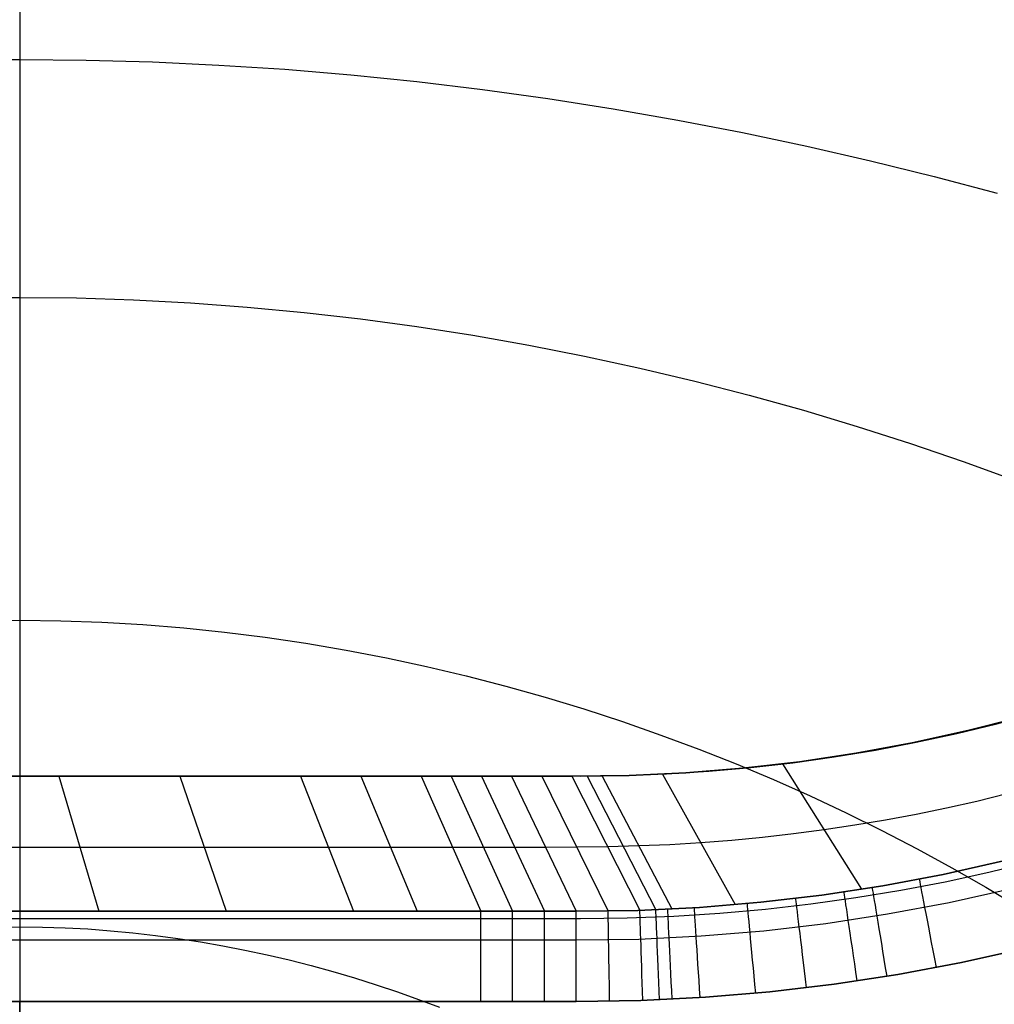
# Model space of a CAD drawing. Extents: x 35614 to 36526, y 4034 to 4838.
# Tile 39 of 79: x 36070 to 36178, y 4103 to 4212. Entities that reach past the tile are written whole.
import ezdxf

# ---------------------------------------------------------------- set-up
doc = ezdxf.new("R2010")
doc.units = 0
doc.layers.add('PREDEFINITO', color=7, linetype='CONTINUOUS')

msp = doc.modelspace()

# ---------------------------------------------------------------- linework, layer by layer
at = {"layer": 'PREDEFINITO'}
for p, q in [((36062.66, 4207.18, -54.26), (36070, 4207.25, -54.21)), ((36070, 4207.25, -54.21), (36077.34, 4207.18, -54.26)), ((36077.34, 4207.18, -54.26), (36084.68, 4206.97, -54.42)), ((36084.68, 4206.97, -54.42), (36092.01, 4206.62, -54.69)), ((36092.01, 4206.62, -54.69), (36099.33, 4206.15, -55.06)), ((36099.33, 4206.15, -55.06), (36106.64, 4205.53, -55.54)), ((36106.64, 4205.53, -55.54), (36113.92, 4204.79, -56.12)), ((36113.92, 4204.79, -56.12), (36121.19, 4203.92, -56.8)), ((36121.19, 4203.92, -56.8), (36128.43, 4202.92, -57.58)), ((36128.43, 4202.92, -57.58), (36135.64, 4201.79, -58.45)), ((36135.64, 4201.79, -58.45), (36142.82, 4200.53, -59.43)), ((36142.82, 4200.53, -59.43), (36149.97, 4199.16, -60.5)), ((36149.97, 4199.16, -60.5), (36157.07, 4197.66, -61.67)), ((36157.07, 4197.66, -61.67), (36164.13, 4196.04, -62.93)), ((36164.13, 4196.04, -62.93), (36171.15, 4194.3, -64.28)), ((36171.15, 4194.3, -64.28), (36178.11, 4192.44, -65.72)), ((36063.7, 4180.85, -62.22), (36070, 4180.91, -62.18)), ((36070, 4180.91, -62.18), (36076.3, 4180.85, -62.22)), ((36076.3, 4180.85, -62.22), (36082.6, 4180.65, -62.36)), ((36082.6, 4180.65, -62.36), (36088.9, 4180.31, -62.59)), ((36088.9, 4180.31, -62.59), (36095.18, 4179.85, -62.91)), ((36095.18, 4179.85, -62.91), (36101.45, 4179.25, -63.31)), ((36101.45, 4179.25, -63.31), (36107.7, 4178.53, -63.8)), ((36107.7, 4178.53, -63.8), (36113.94, 4177.69, -64.38)), ((36113.94, 4177.69, -64.38), (36120.14, 4176.72, -65.04)), ((36120.14, 4176.72, -65.04), (36126.32, 4175.63, -65.78)), ((36126.32, 4175.63, -65.78), (36132.47, 4174.42, -66.6)), ((36132.47, 4174.42, -66.6), (36138.59, 4173.09, -67.51)), ((36138.59, 4173.09, -67.51), (36144.67, 4171.65, -68.49)), ((36144.67, 4171.65, -68.49), (36150.71, 4170.09, -69.56)), ((36150.71, 4170.09, -69.56), (36156.7, 4168.42, -70.7)), ((36156.7, 4168.42, -70.7), (36162.64, 4166.64, -71.91)), ((36162.64, 4166.64, -71.91), (36168.54, 4164.74, -73.2)), ((36168.54, 4164.74, -73.2), (36174.38, 4162.74, -74.56)), ((36174.38, 4162.74, -74.56), (36180.16, 4160.64, -76)), ((36065.46, 4145.13, -74.95), (36070, 4145.18, -74.91)), ((36070, 4145.18, -74.91), (36074.54, 4145.13, -74.95)), ((36074.54, 4145.13, -74.95), (36079.08, 4144.97, -75.04)), ((36079.08, 4144.97, -75.04), (36083.62, 4144.71, -75.2)), ((36083.62, 4144.71, -75.2), (36088.14, 4144.34, -75.42)), ((36088.14, 4144.34, -75.42), (36092.66, 4143.87, -75.7)), ((36092.66, 4143.87, -75.7), (36097.16, 4143.31, -76.04)), ((36097.16, 4143.31, -76.04), (36101.65, 4142.64, -76.45)), ((36101.65, 4142.64, -76.45), (36106.12, 4141.88, -76.91)), ((36106.12, 4141.88, -76.91), (36110.57, 4141.02, -77.42)), ((36110.57, 4141.02, -77.42), (36115, 4140.07, -78)), ((36115, 4140.07, -78), (36119.4, 4139.03, -78.62)), ((36119.4, 4139.03, -78.62), (36123.77, 4137.9, -79.31)), ((36123.77, 4137.9, -79.31), (36128.11, 4136.68, -80.04)), ((36128.11, 4136.68, -80.04), (36132.42, 4135.37, -80.83)), ((36132.42, 4135.37, -80.83), (36136.69, 4133.97, -81.67)), ((36136.69, 4133.97, -81.67), (36140.93, 4132.49, -82.57)), ((36174.88, 4132.98, -139.73), (36180.99, 4134.55, -139.73)), ((36180.99, 4134.55, -139.73), (36174.88, 4132.98, -139.73)), ((36140.93, 4132.49, -82.57), (36145.12, 4130.93, -83.51)), ((36168.72, 4131.62, -139.73), (36174.88, 4132.98, -139.73)), ((36174.88, 4132.98, -139.73), (36168.72, 4131.62, -139.73)), ((36162.51, 4130.47, -139.73), (36168.72, 4131.62, -139.73)), ((36168.72, 4131.62, -139.73), (36162.51, 4130.47, -139.73)), ((36145.12, 4130.93, -83.51), (36149.27, 4129.29, -84.5)), ((36156.27, 4129.53, -139.73), (36162.51, 4130.47, -139.73)), ((36162.51, 4130.47, -139.73), (36156.27, 4129.53, -139.73)), ((36149.27, 4129.29, -84.5), (36153.38, 4127.56, -85.54)), ((36150, 4128.81, -139.73), (36156.27, 4129.53, -139.73)), ((36156.27, 4129.53, -139.73), (36150, 4128.81, -139.73)), ((36154.39, 4129.29, -139.73), (36163.13, 4115.43, -310.61)), ((36137.4, 4128.01, -139.73), (36143.7, 4128.3, -139.73)), ((36143.7, 4128.3, -139.73), (36137.4, 4128.01, -139.73)), ((36141.1, 4128.16, -139.73), (36149.15, 4113.73, -310.61)), ((36143.7, 4128.3, -139.73), (36150, 4128.81, -139.73)), ((36150, 4128.81, -139.73), (36143.7, 4128.3, -139.73)), ((36132.05, 4127.93, -139.73), (36007.95, 4127.93, -139.73)), ((36020.94, 4127.93, -139.73), (36117.74, 4127.93, -139.73)), ((36117.74, 4127.93, -139.73), (36020.94, 4127.93, -139.73)), ((36074.34, 4127.93, -139.73), (36078.75, 4112.98, -310.6)), ((36087.7, 4127.93, -139.73), (36092.83, 4112.98, -310.6)), ((36101.05, 4127.93, -139.73), (36106.92, 4112.98, -310.6)), ((36107.72, 4127.93, -139.73), (36113.96, 4112.98, -310.6)), ((36114.4, 4127.93, -139.73), (36121, 4112.98, -310.6)), ((36117.74, 4127.93, -139.73), (36121.07, 4127.93, -139.73)), ((36117.74, 4127.93, -139.73), (36124.53, 4112.98, -310.6)), ((36121.07, 4127.93, -139.73), (36117.74, 4127.93, -139.73)), ((36121.07, 4127.93, -139.73), (36124.41, 4127.93, -139.73)), ((36121.07, 4127.93, -139.73), (36128.04, 4112.98, -310.6)), ((36124.41, 4127.93, -139.73), (36121.07, 4127.93, -139.73)), ((36124.41, 4127.93, -139.73), (36127.75, 4127.93, -139.73)), ((36124.41, 4127.93, -139.73), (36131.57, 4112.98, -310.6)), ((36127.75, 4127.93, -139.73), (36124.41, 4127.93, -139.73)), ((36127.75, 4127.93, -139.73), (36131.09, 4127.93, -139.73)), ((36127.75, 4127.93, -139.73), (36135.09, 4113.01, -310.61)), ((36131.09, 4127.93, -139.73), (36127.75, 4127.93, -139.73)), ((36131.09, 4127.93, -139.73), (36137.4, 4128.01, -139.73)), ((36137.4, 4128.01, -139.73), (36131.09, 4127.93, -139.73)), ((36131.09, 4127.93, -139.73), (36138.6, 4113.1, -310.61)), ((36132.76, 4127.94, -139.73), (36140.37, 4113.16, -310.61)), ((36134.42, 4127.95, -139.73), (36142.13, 4113.25, -310.61)), ((36153.38, 4127.56, -85.54), (36157.43, 4125.76, -86.62)), ((36179.2, 4125.97, -229.73), (36175.87, 4125.15, -229.73)), ((36157.43, 4125.76, -86.62), (36161.43, 4123.89, -87.76)), ((36175.87, 4125.15, -229.73), (36172.51, 4124.4, -229.73)), ((36161.43, 4123.89, -87.76), (36165.38, 4121.93, -88.93)), ((36172.51, 4124.4, -229.73), (36169.15, 4123.71, -229.73)), ((36165.77, 4123.07, -229.73), (36162.39, 4122.5, -229.73)), ((36169.15, 4123.71, -229.73), (36165.77, 4123.07, -229.73)), ((36158.99, 4121.99, -229.73), (36155.59, 4121.54, -229.73)), ((36162.39, 4122.5, -229.73), (36158.99, 4121.99, -229.73)), ((36165.38, 4121.93, -88.93), (36169.28, 4119.91, -90.16)), ((36145.34, 4120.56, -229.73), (36141.91, 4120.35, -229.73)), ((36148.76, 4120.82, -229.73), (36145.34, 4120.56, -229.73)), ((36152.18, 4121.15, -229.73), (36148.76, 4120.82, -229.73)), ((36155.59, 4121.54, -229.73), (36152.18, 4121.15, -229.73)), ((36117.87, 4120.06, -229.73), (36021.71, 4120.06, -229.73)), ((36121.31, 4120.06, -229.73), (36117.87, 4120.06, -229.73)), ((36124.74, 4120.06, -229.73), (36121.31, 4120.06, -229.73)), ((36128.18, 4120.06, -229.73), (36124.74, 4120.06, -229.73)), ((36135.05, 4120.12, -229.73), (36128.18, 4120.06, -229.73)), ((36141.91, 4120.35, -229.73), (36135.05, 4120.12, -229.73)), ((36169.28, 4119.91, -90.16), (36173.11, 4117.81, -91.42)), ((36178.81, 4118.55, -310.6), (36172.17, 4117.07, -310.6)), ((36172.17, 4117.07, -310.6), (36178.81, 4118.55, -310.6)), ((36173.11, 4117.81, -91.42), (36176.88, 4115.64, -92.73)), ((36172.17, 4117.07, -310.6), (36165.47, 4115.81, -310.6)), ((36165.47, 4115.81, -310.6), (36172.17, 4117.07, -310.6)), ((36165.47, 4115.81, -310.6), (36158.74, 4114.78, -310.6)), ((36158.74, 4114.78, -310.6), (36165.47, 4115.81, -310.6)), ((36179.57, 4115.44, -317.1), (36172.81, 4113.93, -317.1)), ((36176.88, 4115.64, -92.73), (36180.59, 4113.4, -94.08)), ((36151.97, 4113.98, -310.6), (36145.18, 4113.42, -310.6)), ((36145.18, 4113.42, -310.6), (36151.97, 4113.98, -310.6)), ((36158.74, 4114.78, -310.6), (36151.97, 4113.98, -310.6)), ((36151.97, 4113.98, -310.6), (36158.74, 4114.78, -310.6)), ((36121, 4112.98, -310.6), (36022.41, 4112.98, -310.6)), ((36022.41, 4112.98, -310.6), (36121, 4112.98, -310.6)), ((36124.53, 4112.98, -310.6), (36121, 4112.98, -310.6)), ((36121, 4112.98, -310.6), (36124.53, 4112.98, -310.6)), ((36128.04, 4112.98, -310.6), (36124.53, 4112.98, -310.6)), ((36124.53, 4112.98, -310.6), (36128.04, 4112.98, -310.6)), ((36131.57, 4112.98, -310.6), (36128.04, 4112.98, -310.6)), ((36128.04, 4112.98, -310.6), (36131.57, 4112.98, -310.6)), ((36138.38, 4113.08, -310.6), (36131.57, 4112.98, -310.6)), ((36131.57, 4112.98, -310.6), (36138.38, 4113.08, -310.6)), ((36145.18, 4113.42, -310.6), (36138.38, 4113.08, -310.6)), ((36138.38, 4113.08, -310.6), (36145.18, 4113.42, -310.6)), ((36172.81, 4113.93, -317.1), (36166.01, 4112.65, -317.1)), ((36007.95, 4112.19, -319.73), (36132.05, 4112.19, -319.73)), ((36166.01, 4112.65, -317.1), (36159.17, 4111.6, -317.1)), ((36067.49, 4111.24, -89.18), (36070, 4111.27, -89.16)), ((36070, 4111.27, -89.16), (36072.51, 4111.24, -89.18)), ((36072.51, 4111.24, -89.18), (36075.02, 4111.16, -89.22)), ((36075.02, 4111.16, -89.22), (36077.53, 4111.03, -89.3)), ((36077.53, 4111.03, -89.3), (36080.03, 4110.84, -89.41)), ((36080.03, 4110.84, -89.41), (36082.53, 4110.61, -89.55)), ((36152.3, 4110.79, -317.1), (36145.4, 4110.22, -317.1)), ((36159.17, 4111.6, -317.1), (36152.3, 4110.79, -317.1)), ((36121, 4109.78, -317.1), (36022.41, 4109.78, -317.1)), ((36082.53, 4110.61, -89.55), (36085.02, 4110.32, -89.71)), ((36085.02, 4110.32, -89.71), (36087.51, 4109.99, -89.91)), ((36087.51, 4109.99, -89.91), (36089.99, 4109.61, -90.13)), ((36089.99, 4109.61, -90.13), (36092.46, 4109.17, -90.38)), ((36124.53, 4109.78, -317.1), (36121, 4109.78, -317.1)), ((36128.04, 4109.78, -317.1), (36124.53, 4109.78, -317.1)), ((36131.57, 4109.78, -317.1), (36128.04, 4109.78, -317.1)), ((36138.49, 4109.88, -317.1), (36131.57, 4109.78, -317.1)), ((36145.4, 4110.22, -317.1), (36138.49, 4109.88, -317.1)), ((36092.46, 4109.17, -90.38), (36094.92, 4108.69, -90.66)), ((36094.92, 4108.69, -90.66), (36097.37, 4108.17, -90.97)), ((36174.18, 4107.31, -319.73), (36181.15, 4108.87, -319.73)), ((36181.15, 4108.87, -319.73), (36174.18, 4107.31, -319.73)), ((36097.37, 4108.17, -90.97), (36099.81, 4107.6, -91.3)), ((36099.81, 4107.6, -91.3), (36102.23, 4106.98, -91.67)), ((36102.23, 4106.98, -91.67), (36104.64, 4106.32, -92.05)), ((36167.15, 4105.99, -319.73), (36174.18, 4107.31, -319.73)), ((36174.18, 4107.31, -319.73), (36167.15, 4105.99, -319.73)), ((36104.64, 4106.32, -92.05), (36107.04, 4105.61, -92.46)), ((36107.04, 4105.61, -92.46), (36109.42, 4104.86, -92.9)), ((36160.08, 4104.91, -319.73), (36167.15, 4105.99, -319.73)), ((36167.15, 4105.99, -319.73), (36160.08, 4104.91, -319.73)), ((36109.42, 4104.86, -92.9), (36111.78, 4104.07, -93.36)), ((36152.98, 4104.07, -319.73), (36160.08, 4104.91, -319.73)), ((36160.08, 4104.91, -319.73), (36152.98, 4104.07, -319.73)), ((36111.78, 4104.07, -93.36), (36114.12, 4103.24, -93.85)), ((36114.12, 4103.24, -93.85), (36116.45, 4102.36, -94.36)), ((36131.56, 4103.02, -319.73), (36138.71, 4103.13, -319.73)), ((36138.71, 4103.13, -319.73), (36131.56, 4103.02, -319.73)), ((36138.71, 4103.13, -319.73), (36145.85, 4103.48, -319.73)), ((36145.85, 4103.48, -319.73), (36138.71, 4103.13, -319.73)), ((36145.85, 4103.48, -319.73), (36152.98, 4104.07, -319.73)), ((36152.98, 4104.07, -319.73), (36145.85, 4103.48, -319.73)), ((36022.41, 4103.02, -319.73), (36121, 4103.02, -319.73)), ((36121, 4103.02, -319.73), (36022.41, 4103.02, -319.73)), ((36070, 4082.19, -319.73), (36070, 4103.02, -319.73)), ((36121, 4103.02, -319.73), (36124.53, 4103.02, -319.73)), ((36124.53, 4103.02, -319.73), (36121, 4103.02, -319.73)), ((36124.53, 4103.02, -319.73), (36128.04, 4103.02, -319.73)), ((36128.04, 4103.02, -319.73), (36124.53, 4103.02, -319.73)), ((36128.04, 4103.02, -319.73), (36131.56, 4103.02, -319.73)), ((36131.56, 4103.02, -319.73), (36128.04, 4103.02, -319.73))]:
    msp.add_line(p, q, dxfattribs=at)
at = {"layer": 'PREDEFINITO', "extrusion": (1, -2.36814e-14, -3.93741e-13)}
msp.add_arc((4389.76, -704.59, 36070), 675.51, 62.94586, 117.05414, dxfattribs=at)
at = {"layer": 'PREDEFINITO', "extrusion": (3.24248e-08, 4.02705e-16, 1)}
msp.add_arc((36132.05, 4312.19, -319.73), 200, 270, 360, dxfattribs=at)
at = {"layer": 'PREDEFINITO', "extrusion": (3.24248e-08, -2.05302e-16, 1)}
msp.add_arc((36132.05, 4312.19, -139.73), 184.25, 270, 360, dxfattribs=at)
at = {"layer": 'PREDEFINITO', "extrusion": (0.982139, 0.188155, 2.50121e-07)}
msp.add_arc((-2772.4, -309.74, 36298.07), 10, 270, 354.9659, dxfattribs=at)
at = {"layer": 'PREDEFINITO', "extrusion": (0.989252, 0.146218, -1.92815e-09)}
msp.add_arc((-1226.46, -309.73, 36374.25), 10, 270, 354.9639, dxfattribs=at)
at = {"layer": 'PREDEFINITO', "extrusion": (0.986784, 0.162044, -1.80091e-07)}
msp.add_arc((-1808.94, -309.72, 36353.28), 10, 270, 354.9647, dxfattribs=at)
at = {"layer": 'PREDEFINITO', "extrusion": (0.99284, 0.119454, -1.21032e-07)}
msp.add_arc((-243.97, -309.73, 36388.45), 10, 270, 354.9625, dxfattribs=at)
at = {"layer": 'PREDEFINITO', "extrusion": (1, -1.09024e-07, 2.27947e-12)}
msp.add_arc((4103.03, -309.73, 36121), 10, 270, 355, dxfattribs=at)
at = {"layer": 'PREDEFINITO', "extrusion": (1, -1.77933e-06, -6.64119e-13)}
msp.add_arc((4103.09, -309.73, 36124.52), 10, 270, 355, dxfattribs=at)
at = {"layer": 'PREDEFINITO', "extrusion": (1, -1.94365e-05, 1.35045e-13)}
msp.add_arc((4103.72, -309.73, 36127.96), 10, 270, 355, dxfattribs=at)
at = {"layer": 'PREDEFINITO', "extrusion": (1, -0.000212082, 1.07709e-13)}
msp.add_arc((4110.69, -309.73, 36130.69), 10, 270, 355.0005, dxfattribs=at)
at = {"layer": 'PREDEFINITO', "extrusion": (0.999866, 0.016386, -6.32514e-09)}
msp.add_arc((3510.38, -309.73, 36197.64), 10, 270, 354.97, dxfattribs=at)
at = {"layer": 'PREDEFINITO', "extrusion": (0.999451, 0.033124, -5.84947e-13)}
msp.add_arc((2903.84, -309.73, 36255.01), 10, 270, 354.9581, dxfattribs=at)
at = {"layer": 'PREDEFINITO', "extrusion": (0.999129, 0.041724, -7.49411e-13)}
msp.add_arc((2591.69, -309.73, 36280.51), 10, 270, 354.9584, dxfattribs=at)
at = {"layer": 'PREDEFINITO', "extrusion": (0.998831, 0.048337, 1.3669e-08)}
msp.add_arc((2351.46, -309.73, 36298.26), 10, 270, 354.9587, dxfattribs=at)
at = {"layer": 'PREDEFINITO', "extrusion": (0.998005, 0.063138, -4.49864e-08)}
msp.add_arc((1813.11, -309.73, 36332.23), 10, 270, 354.9595, dxfattribs=at)
at = {"layer": 'PREDEFINITO', "extrusion": (0.995707, 0.092562, 1.44497e-07)}
msp.add_arc((740.06, -309.74, 36376.08), 10, 270, 354.9611, dxfattribs=at)

doc.saveas('drawing.dxf')
